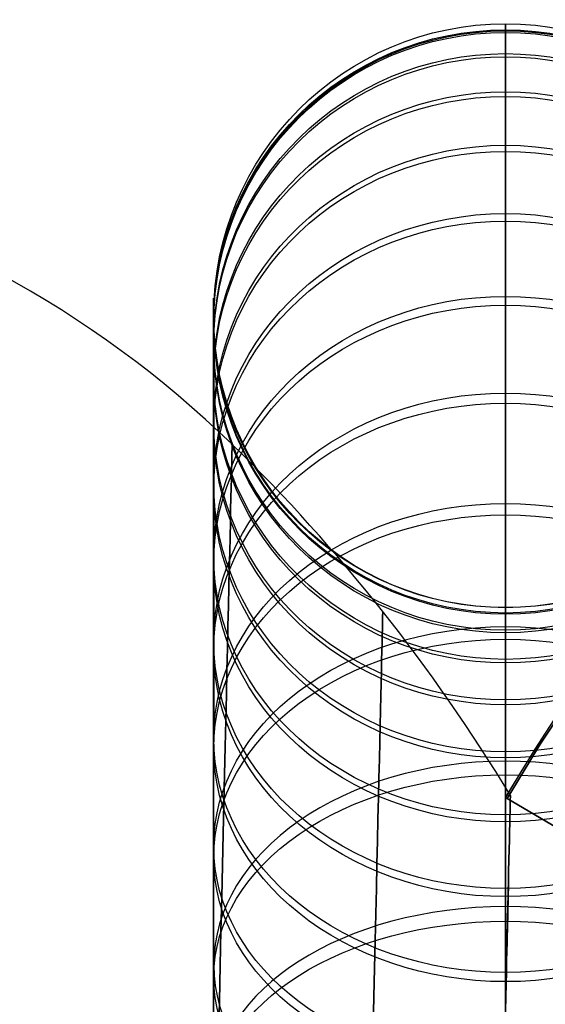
# Model space of a CAD drawing. Extents: x 35624 to 36541, y 4015 to 4839.
# Tile 63 of 150: x 35784 to 35809, y 4747 to 4794. Entities that reach past the tile are written whole.
import ezdxf

# ---------------------------------------------------------------- set-up
doc = ezdxf.new("R2010")
doc.units = 0
doc.layers.add('GAMBE', color=96, linetype='CONTINUOUS')
doc.layers.add('IGES_LEVEL_3', color=87, linetype='CONTINUOUS')

msp = doc.modelspace()

# ---------------------------------------------------------------- linework, layer by layer
at = {"layer": 'GAMBE'}
for p, q in [((35793.515, 4781.078, 74.738), (35793.515, 4781.122, 76.967)), ((35793.515, 4781.122, 76.967), (35793.515, 4781.119, 79.201)), ((35793.515, 4781.119, 79.201), (35793.515, 4781.068, 81.44)), ((35793.515, 4780.986, 72.517), (35793.515, 4781.078, 74.738)), ((35793.515, 4781.068, 81.44), (35793.515, 4780.968, 83.683)), ((35793.515, 4780.846, 70.303), (35793.515, 4780.986, 72.517)), ((35793.515, 4780.968, 83.683), (35793.515, 4780.819, 85.929)), ((35793.515, 4780.66, 68.097), (35793.515, 4780.846, 70.303)), ((35793.515, 4780.819, 85.929), (35793.515, 4780.622, 88.177)), ((35793.515, 4780.426, 65.901), (35793.515, 4780.66, 68.097)), ((35793.515, 4780.622, 88.177), (35793.515, 4780.375, 90.426)), ((35793.515, 4780.147, 63.715), (35793.515, 4780.426, 65.901)), ((35793.515, 4780.375, 90.426), (35793.515, 4780.079, 92.675)), ((35793.515, 4779.822, 61.541), (35793.515, 4780.147, 63.715)), ((35793.515, 4780.079, 92.675), (35793.515, 4779.734, 94.923)), ((35793.515, 4779.451, 59.378), (35793.515, 4779.822, 61.541)), ((35793.515, 4779.734, 94.923), (35793.515, 4779.339, 97.169)), ((35793.515, 4779.034, 57.228), (35793.515, 4779.451, 59.378)), ((35793.515, 4779.339, 97.169), (35793.515, 4778.894, 99.412)), ((35793.515, 4778.574, 55.092), (35793.515, 4779.034, 57.228)), ((35793.515, 4778.894, 99.412), (35793.515, 4778.399, 101.651)), ((35793.515, 4778.068, 52.971), (35793.515, 4778.574, 55.092)), ((35793.515, 4778.399, 101.651), (35793.515, 4777.854, 103.885)), ((35793.515, 4777.519, 50.865), (35793.515, 4778.068, 52.971)), ((35793.515, 4777.854, 103.885), (35793.515, 4777.258, 106.112)), ((35793.515, 4776.926, 48.775), (35793.515, 4777.519, 50.865)), ((35793.515, 4777.258, 106.112), (35793.515, 4776.612, 108.332)), ((35793.515, 4776.29, 46.701), (35793.515, 4776.926, 48.775)), ((35793.515, 4776.612, 108.332), (35793.515, 4775.916, 110.544)), ((35793.515, 4775.611, 44.646), (35793.515, 4776.29, 46.701)), ((35793.515, 4775.916, 110.544), (35793.515, 4775.17, 112.746)), ((35793.515, 4774.89, 42.609), (35793.515, 4775.611, 44.646)), ((35793.515, 4775.17, 112.746), (35793.515, 4774.372, 114.937)), ((35793.515, 4774.128, 40.591), (35793.515, 4774.89, 42.609)), ((35793.515, 4774.372, 114.937), (35793.515, 4773.525, 117.117)), ((35793.515, 4773.324, 38.593), (35793.515, 4774.128, 40.591)), ((35793.515, 4773.525, 117.117), (35793.515, 4772.626, 119.284)), ((35793.515, 4772.479, 36.615), (35793.515, 4773.324, 38.593)), ((35793.515, 4772.626, 119.284), (35793.515, 4771.677, 121.436)), ((35793.515, 4771.595, 34.659), (35793.515, 4772.479, 36.615)), ((35793.515, 4771.677, 121.436), (35793.515, 4770.678, 123.574)), ((35793.515, 4770.67, 32.724), (35793.515, 4771.595, 34.659)), ((35793.515, 4770.678, 123.574), (35793.515, 4769.628, 125.695)), ((35793.515, 4769.706, 30.813), (35793.515, 4770.67, 32.724)), ((35793.515, 4768.704, 28.924), (35793.515, 4769.706, 30.813)), ((35793.515, 4769.628, 125.695), (35793.515, 4768.527, 127.798)), ((35793.515, 4767.664, 27.06), (35793.515, 4768.704, 28.924)), ((35793.515, 4768.527, 127.798), (35793.515, 4767.376, 129.882)), ((35793.515, 4766.586, 25.22), (35793.515, 4767.664, 27.06)), ((35793.515, 4767.376, 129.882), (35793.515, 4766.175, 131.947)), ((35793.515, 4765.471, 23.406), (35793.515, 4766.586, 25.22)), ((35793.515, 4766.175, 131.947), (35793.515, 4764.923, 133.99)), ((35793.515, 4764.319, 21.617), (35793.515, 4765.471, 23.406)), ((35793.515, 4764.923, 133.99), (35793.515, 4763.622, 136.01)), ((35793.515, 4763.132, 19.855), (35793.515, 4764.319, 21.617)), ((35793.515, 4763.622, 136.01), (35793.515, 4762.27, 138.007)), ((35793.515, 4761.91, 18.12), (35793.515, 4763.132, 19.855)), ((35793.515, 4762.27, 138.007), (35793.515, 4760.869, 139.979)), ((35793.515, 4760.652, 16.413), (35793.515, 4761.91, 18.12)), ((35793.515, 4760.869, 139.979), (35793.515, 4759.418, 141.924)), ((35793.515, 4759.361, 14.734), (35793.515, 4760.652, 16.413)), ((35793.515, 4759.418, 141.924), (35793.515, 4757.917, 143.842)), ((35793.515, 4758.037, 13.083), (35793.515, 4759.361, 14.734)), ((35793.515, 4756.679, 11.462), (35793.515, 4758.037, 13.083)), ((35793.515, 4757.917, 143.842), (35793.515, 4756.368, 145.731)), ((35793.515, 4755.29, 9.871), (35793.515, 4756.679, 11.462)), ((35793.515, 4756.368, 145.731), (35793.515, 4754.769, 147.589)), ((35793.515, 4753.869, 8.31), (35793.515, 4755.29, 9.871)), ((35793.515, 4754.769, 147.589), (35793.515, 4753.122, 149.416)), ((35793.515, 4752.417, 6.78), (35793.515, 4753.869, 8.31)), ((35793.515, 4753.122, 149.416), (35793.515, 4751.427, 151.21)), ((35793.515, 4750.935, 5.282), (35793.515, 4752.417, 6.78)), ((35793.515, 4751.427, 151.21), (35793.515, 4749.683, 152.97)), ((35793.515, 4749.423, 3.815), (35793.515, 4750.935, 5.282)), ((35793.515, 4749.683, 152.97), (35793.515, 4747.891, 154.694)), ((35793.515, 4747.883, 2.381), (35793.515, 4749.423, 3.815)), ((35793.515, 4747.891, 154.694), (35793.515, 4746.052, 156.381)), ((35793.515, 4746.314, 0.979), (35793.515, 4747.883, 2.381))]:
    msp.add_line(p, q, dxfattribs=at)
at = {"layer": 'GAMBE', "extrusion": (9.53482e-15, 0.003323, 0.999994)}
msp.add_circle((35807.516, 4779.994, 93.907), 14, dxfattribs=at)
at = {"layer": 'GAMBE', "extrusion": (-2.43849e-15, 0.144521, 0.989502)}
msp.add_circle((-35807.517, -4720.748, 753.823), 14.002, dxfattribs=at)
at = {"layer": 'GAMBE', "extrusion": (-2.84577e-14, -0.076959, 0.997034)}
msp.add_circle((35807.516, 4772.446, -281.807), 14, dxfattribs=at)
at = {"layer": 'GAMBE', "extrusion": (1.45008e-15, 0.083651, 0.996495)}
msp.add_circle((-35807.516, -4757.327, 469.329), 14, dxfattribs=at)
at = {"layer": 'GAMBE', "extrusion": (-2.67901e-14, -0.156557, 0.987669)}
msp.add_circle((35807.516, 4734.888, -654.826), 14, dxfattribs=at)
at = {"layer": 'GAMBE', "extrusion": (-6.48911e-14, 0.163184, 0.986596)}
msp.add_circle((-35807.516, -4704.79, 840.533), 14, dxfattribs=at)
at = {"layer": 'GAMBE', "extrusion": (-2.16786e-14, -0.235057, 0.971982)}
msp.add_circle((35807.516, 4667.676, -1023.207), 14, dxfattribs=at)
at = {"layer": 'GAMBE', "extrusion": (-4.91215e-15, 0.241549, 0.970389)}
msp.add_circle((-35807.516, -4622.845, 1205.774), 14, dxfattribs=at)
at = {"layer": 'GAMBE', "extrusion": (0, -0.312066, 0.95006)}
msp.add_circle((35807.516, 4571.191, -1385.101), 14, dxfattribs=at)
at = {"layer": 'GAMBE', "extrusion": (-6.71025e-14, 0.318386, 0.947961)}
msp.add_circle((-35807.516, -4511.926, 1563.385), 14, dxfattribs=at)
at = {"layer": 'GAMBE', "extrusion": (1.18471e-13, -0.387058, 0.922055)}
msp.add_circle((35807.516, 4446.095, -1738.039), 14, dxfattribs=at)
at = {"layer": 'GAMBE', "extrusion": (3.74846e-14, 0.393184, 0.91946)}
msp.add_circle((-35807.516, -4372.76, 1910.982), 14, dxfattribs=at)
at = {"layer": 'GAMBE', "extrusion": (1.05348e-13, -0.459563, 0.888145)}
msp.add_circle((35807.516, 4293.185, -2079.808), 14, dxfattribs=at)
at = {"layer": 'GAMBE', "extrusion": (7.53318e-14, 0.465444, 0.885077)}
msp.add_circle((-35807.516, -4206.288, 2246.247), 14, dxfattribs=at)
at = {"layer": 'GAMBE', "extrusion": (6.92407e-15, -0.529219, 0.848486)}
msp.add_circle((35807.516, 4113.162, -2408.704), 14, dxfattribs=at)
at = {"layer": 'GAMBE', "extrusion": (-3.4367e-14, 0.534806, 0.844975)}
msp.add_circle((-35807.516, -4013.289, 2567.513), 14, dxfattribs=at)
at = {"layer": 'GAMBE', "extrusion": (-1.37321e-13, -0.59566, 0.803236)}
msp.add_circle((35807.516, 3906.746, -2723.005), 14, dxfattribs=at)
at = {"layer": 'GAMBE', "extrusion": (1.28695e-14, 0.600913, 0.799315)}
msp.add_circle((-35807.516, -3794.554, 2873.113), 14, dxfattribs=at)
at = {"layer": 'GAMBE', "extrusion": (-9.38917e-14, -0.65826, 0.75279)}
msp.add_circle((35807.516, 3675.722, -3019.749), 14, dxfattribs=at)
at = {"layer": 'GAMBE', "extrusion": (-5.8801e-14, 0.663135, 0.7485)}
msp.add_circle((-35807.516, -3552.016, 3160.14), 14, dxfattribs=at)
at = {"layer": 'GAMBE', "extrusion": (5.42324e-14, 0.716452, -0.697636)}
msp.add_circle((-35807.516, 3422.335, 3296.244), 14, dxfattribs=at)
at = {"layer": 'GAMBE', "extrusion": (9.80983e-14, 0.720919, 0.693019)}
msp.add_circle((-35807.516, -3288.004, 3426.047), 14, dxfattribs=at)
at = {"layer": 'GAMBE', "extrusion": (-9.4254e-15, 0.769973, -0.638076)}
msp.add_circle((-35807.516, 3147.972, 3551.242), 14, dxfattribs=at)
at = {"layer": 'GAMBE', "extrusion": (1.8282e-13, 0.774001, 0.633185)}
msp.add_circle((-35807.516, -3003.998, 3669.617), 14, dxfattribs=at)
at = {"layer": 'GAMBE', "extrusion": (1, 0, 0)}
for radius, start, end in [(117.332, 286.33908, 220.11395), (89.331, 286.33935, 220.04906)]:
    msp.add_arc((4676.948, 78.432, 35807.516), radius, start, end, dxfattribs=at)
at = {"layer": 'GAMBE', "extrusion": (1, -3.06281e-06, 9.23987e-07)}
msp.add_arc((4677.058, 78.399, 35793.501), 103.332, 286.33919, 220.0859, dxfattribs=at)
at = {"layer": 'IGES_LEVEL_3'}
for p, q in [((35794.401, 4774.015, 82.268), (35794.398, 4773.892, 84.44)), ((35794.398, 4773.892, 71.514), (35794.401, 4774.015, 73.685)), ((35794.403, 4774.087, 80.113), (35794.401, 4774.015, 82.268)), ((35794.401, 4774.015, 73.685), (35794.403, 4774.087, 75.84)), ((35794.403, 4774.111, 77.977), (35794.403, 4774.087, 80.113)), ((35794.403, 4774.087, 75.84), (35794.403, 4774.111, 77.977)), ((35794.389, 4773.492, 88.827), (35794.383, 4773.213, 91.039)), ((35794.383, 4773.213, 64.914), (35794.389, 4773.492, 67.127)), ((35794.394, 4773.718, 86.626), (35794.389, 4773.492, 88.827)), ((35794.389, 4773.492, 67.127), (35794.394, 4773.718, 69.327)), ((35794.398, 4773.892, 84.44), (35794.394, 4773.718, 86.626)), ((35794.394, 4773.718, 69.327), (35794.398, 4773.892, 71.514)), ((35794.383, 4773.213, 91.039), (35794.375, 4772.879, 93.262)), ((35794.375, 4772.879, 62.692), (35794.383, 4773.213, 64.914)), ((35794.375, 4772.879, 93.262), (35794.366, 4772.489, 95.493)), ((35794.366, 4772.489, 60.461), (35794.375, 4772.879, 62.692)), ((35794.356, 4772.043, 97.731), (35794.344, 4771.541, 99.973)), ((35794.344, 4771.541, 55.98), (35794.356, 4772.043, 58.223)), ((35794.366, 4772.489, 95.493), (35794.356, 4772.043, 97.731)), ((35794.356, 4772.043, 58.223), (35794.366, 4772.489, 60.461)), ((35794.344, 4771.541, 99.973), (35794.331, 4770.98, 102.218)), ((35794.331, 4770.98, 53.735), (35794.344, 4771.541, 55.98)), ((35794.331, 4770.98, 102.218), (35794.317, 4770.361, 104.464)), ((35794.317, 4770.361, 51.49), (35794.331, 4770.98, 53.735)), ((35794.317, 4770.361, 104.464), (35794.301, 4769.682, 106.708)), ((35794.301, 4769.682, 49.245), (35794.317, 4770.361, 51.49)), ((35794.301, 4769.682, 106.708), (35794.284, 4768.945, 108.949)), ((35794.284, 4768.945, 47.005), (35794.301, 4769.682, 49.245)), ((35794.284, 4768.945, 108.949), (35794.266, 4768.147, 111.184)), ((35794.266, 4768.147, 44.77), (35794.284, 4768.945, 47.005)), ((35794.266, 4768.147, 111.184), (35794.246, 4767.289, 113.41)), ((35794.246, 4767.289, 42.543), (35794.266, 4768.147, 44.77)), ((35794.246, 4767.289, 113.41), (35794.225, 4766.371, 115.626)), ((35794.225, 4766.371, 40.327), (35794.246, 4767.289, 42.543)), ((35794.225, 4766.371, 115.626), (35794.203, 4765.393, 117.83)), ((35794.203, 4765.393, 38.124), (35794.225, 4766.371, 40.327)), ((35801.623, 4765.895, 72.058), (35801.619, 4765.736, 70.055)), ((35801.619, 4765.736, 85.898), (35801.623, 4765.895, 83.896)), ((35801.625, 4766.007, 74.047), (35801.623, 4765.895, 72.058)), ((35801.623, 4765.895, 83.896), (35801.625, 4766.007, 81.907)), ((35801.627, 4766.074, 76.02), (35801.625, 4766.007, 74.047)), ((35801.625, 4766.007, 81.907), (35801.627, 4766.074, 79.934)), ((35801.627, 4766.096, 77.977), (35801.627, 4766.074, 76.02)), ((35801.627, 4766.074, 79.934), (35801.627, 4766.096, 77.977)), ((35801.614, 4765.529, 68.04), (35801.608, 4765.273, 66.014)), ((35801.608, 4765.273, 89.94), (35801.614, 4765.529, 87.913)), ((35801.619, 4765.736, 70.055), (35801.614, 4765.529, 68.04)), ((35801.614, 4765.529, 87.913), (35801.619, 4765.736, 85.898)), ((35794.203, 4765.393, 117.83), (35794.179, 4764.355, 120.018)), ((35794.179, 4764.355, 35.935), (35794.203, 4765.393, 38.124)), ((35801.601, 4764.967, 63.978), (35801.593, 4764.61, 61.935)), ((35801.593, 4764.61, 94.019), (35801.601, 4764.967, 91.975)), ((35801.608, 4765.273, 66.014), (35801.601, 4764.967, 63.978)), ((35801.601, 4764.967, 91.975), (35801.608, 4765.273, 89.94)), ((35801.593, 4764.61, 61.935), (35801.584, 4764.202, 59.886)), ((35801.584, 4764.202, 96.068), (35801.593, 4764.61, 94.019)), ((35794.179, 4764.355, 120.018), (35794.154, 4763.257, 122.189)), ((35794.154, 4763.257, 33.764), (35794.179, 4764.355, 35.935)), ((35801.584, 4764.202, 59.886), (35801.573, 4763.742, 57.832)), ((35801.573, 4763.742, 98.122), (35801.584, 4764.202, 96.068)), ((35801.573, 4763.742, 57.832), (35801.561, 4763.228, 55.776)), ((35801.561, 4763.228, 100.178), (35801.573, 4763.742, 98.122)), ((35794.154, 4763.257, 122.189), (35794.127, 4762.099, 124.341)), ((35794.127, 4762.099, 31.613), (35794.154, 4763.257, 33.764)), ((35801.561, 4763.228, 55.776), (35801.548, 4762.661, 53.719)), ((35801.548, 4762.661, 102.235), (35801.561, 4763.228, 100.178)), ((35801.548, 4762.661, 53.719), (35801.534, 4762.04, 51.664)), ((35801.534, 4762.04, 104.29), (35801.548, 4762.661, 102.235)), ((35809.184, 4759.734, 82.992), (35810.869, 4762.279, 82.992)), ((35810.87, 4762.278, 72.921), (35809.185, 4759.733, 72.922)), ((35794.127, 4762.099, 124.341), (35794.099, 4760.882, 126.47)), ((35794.099, 4760.882, 29.484), (35794.127, 4762.099, 31.613)), ((35801.534, 4762.04, 51.664), (35801.518, 4761.364, 49.612)), ((35801.518, 4761.364, 106.342), (35801.534, 4762.04, 104.29)), ((35808.933, 4759.491, 77.977), (35810.417, 4761.765, 77.977)), ((35801.518, 4761.364, 49.612), (35801.502, 4760.634, 47.565)), ((35801.502, 4760.634, 108.389), (35801.518, 4761.364, 106.342)), ((35794.099, 4760.882, 126.47), (35794.07, 4759.607, 128.574)), ((35794.07, 4759.607, 27.379), (35794.099, 4760.882, 29.484)), ((35801.502, 4760.634, 47.565), (35801.484, 4759.848, 45.526)), ((35801.484, 4759.848, 110.428), (35801.502, 4760.634, 108.389)), ((35801.484, 4759.848, 45.526), (35801.464, 4759.008, 43.496)), ((35801.464, 4759.008, 112.458), (35801.484, 4759.848, 110.428)), ((35794.07, 4759.607, 128.574), (35794.039, 4758.274, 130.652)), ((35794.039, 4758.274, 25.301), (35794.07, 4759.607, 27.379)), ((35807.519, 4757.173, 77.977), (35808.933, 4759.491, 77.977)), ((35807.588, 4757.132, 82.991), (35809.184, 4759.734, 82.992)), ((35809.185, 4759.733, 72.922), (35807.589, 4757.132, 72.923)), ((35801.464, 4759.008, 43.496), (35801.444, 4758.112, 41.478)), ((35801.444, 4758.112, 114.476), (35801.464, 4759.008, 112.458)), ((35794.039, 4758.274, 130.652), (35794.007, 4756.883, 132.701)), ((35794.007, 4756.883, 23.253), (35794.039, 4758.274, 25.301)), ((35801.444, 4758.112, 41.478), (35801.422, 4757.161, 39.474)), ((35801.422, 4757.161, 116.48), (35801.444, 4758.112, 114.476)), ((35801.422, 4757.161, 39.474), (35801.399, 4756.155, 37.486)), ((35801.399, 4756.155, 118.468), (35801.422, 4757.161, 116.48)), ((35807.519, 4747.173, 77.977), (35807.751, 4757.267, 77.977)), ((35807.519, 4757.173, 80.977), (35807.519, 4757.173, 82.977)), ((35813.549, 4753.619, 80.977), (35807.519, 4757.173, 80.977)), ((35807.519, 4757.173, 74.977), (35813.549, 4753.619, 74.977)), ((35807.519, 4757.173, 72.977), (35807.519, 4757.173, 74.977)), ((35807.519, 4757.173, 82.977), (35812.688, 4754.127, 85.477)), ((35812.688, 4754.127, 70.477), (35807.519, 4757.173, 72.977)), ((35807.519, 4747.173, 77.977), (35807.519, 4757.173, 77.977)), ((35807.519, 4757.173, 77.977), (35807.589, 4757.132, 72.923)), ((35807.588, 4757.132, 82.991), (35807.519, 4757.173, 77.977)), ((35807.519, 4757.173, 77.904), (35816.995, 4751.588, 77.904)), ((35807.588, 4757.132, 82.991), (35812.746, 4754.092, 85.422)), ((35812.629, 4754.161, 70.423), (35807.589, 4757.132, 72.923)), ((35807.743, 4756.943, 85.1), (35807.739, 4756.757, 86.912)), ((35807.739, 4756.757, 69.042), (35807.743, 4756.943, 70.854)), ((35807.746, 4757.086, 83.299), (35807.743, 4756.943, 85.1)), ((35807.743, 4756.943, 70.854), (35807.746, 4757.086, 72.654)), ((35807.749, 4757.187, 81.511), (35807.746, 4757.086, 83.299)), ((35807.746, 4757.086, 72.654), (35807.749, 4757.187, 74.443)), ((35807.75, 4757.247, 79.736), (35807.749, 4757.187, 81.511)), ((35807.749, 4757.187, 74.443), (35807.75, 4757.247, 76.217)), ((35807.751, 4757.267, 77.977), (35807.75, 4757.247, 79.736)), ((35807.75, 4757.247, 76.217), (35807.751, 4757.267, 77.977)), ((35794.007, 4756.883, 132.701), (35793.974, 4755.437, 134.718)), ((35793.974, 4755.437, 21.235), (35794.007, 4756.883, 23.253)), ((35807.734, 4756.527, 88.734), (35807.727, 4756.252, 90.564)), ((35807.727, 4756.252, 65.389), (35807.734, 4756.527, 67.22)), ((35807.739, 4756.757, 86.912), (35807.734, 4756.527, 88.734)), ((35807.734, 4756.527, 67.22), (35807.739, 4756.757, 69.042)), ((35801.399, 4756.155, 37.486), (35801.374, 4755.095, 35.515)), ((35801.374, 4755.095, 120.438), (35801.399, 4756.155, 118.468)), ((35807.727, 4756.252, 90.564), (35807.72, 4755.931, 92.402)), ((35807.72, 4755.931, 63.552), (35807.727, 4756.252, 65.389)), ((35807.711, 4755.564, 94.245), (35807.702, 4755.15, 96.091)), ((35807.702, 4755.15, 59.862), (35807.711, 4755.564, 61.709)), ((35807.72, 4755.931, 92.402), (35807.711, 4755.564, 94.245)), ((35807.711, 4755.564, 61.709), (35807.72, 4755.931, 63.552)), ((35793.974, 4755.437, 134.718), (35793.94, 4753.936, 136.702)), ((35793.94, 4753.936, 19.251), (35793.974, 4755.437, 21.235)), ((35801.374, 4755.095, 35.515), (35801.349, 4753.98, 33.565)), ((35801.349, 4753.98, 122.388), (35801.374, 4755.095, 120.438)), ((35807.702, 4755.15, 96.091), (35807.691, 4754.688, 97.94)), ((35807.691, 4754.688, 58.013), (35807.702, 4755.15, 59.862)), ((35807.691, 4754.688, 97.94), (35807.68, 4754.178, 99.79)), ((35807.68, 4754.178, 56.164), (35807.691, 4754.688, 58.013)), ((35807.68, 4754.178, 99.79), (35807.667, 4753.62, 101.638)), ((35807.667, 4753.62, 54.315), (35807.68, 4754.178, 56.164)), ((35793.94, 4753.936, 136.702), (35793.904, 4752.381, 138.65)), ((35793.904, 4752.381, 17.303), (35793.94, 4753.936, 19.251)), ((35801.349, 4753.98, 33.565), (35801.322, 4752.812, 31.638)), ((35801.322, 4752.812, 124.316), (35801.349, 4753.98, 122.388)), ((35807.667, 4753.62, 101.638), (35807.653, 4753.012, 103.483)), ((35807.653, 4753.012, 52.47), (35807.667, 4753.62, 54.315)), ((35801.322, 4752.812, 31.638), (35801.294, 4751.591, 29.735)), ((35801.294, 4751.591, 126.219), (35801.322, 4752.812, 124.316)), ((35807.653, 4753.012, 103.483), (35807.638, 4752.355, 105.324)), ((35807.638, 4752.355, 50.63), (35807.653, 4753.012, 52.47)), ((35793.904, 4752.381, 138.65), (35793.867, 4750.774, 140.561)), ((35793.867, 4750.774, 15.393), (35793.904, 4752.381, 17.303)), ((35807.638, 4752.355, 105.324), (35807.622, 4751.649, 107.157)), ((35807.622, 4751.649, 48.796), (35807.638, 4752.355, 50.63)), ((35807.634, 4752.202, 76.328), (35807.633, 4752.146, 74.666)), ((35807.633, 4752.146, 81.288), (35807.634, 4752.202, 79.625)), ((35807.635, 4752.22, 77.977), (35807.634, 4752.202, 76.328)), ((35807.634, 4752.202, 79.625), (35807.635, 4752.22, 77.977)), ((35807.624, 4751.742, 69.605), (35807.619, 4751.527, 67.898)), ((35807.619, 4751.527, 88.055), (35807.624, 4751.742, 86.348)), ((35807.628, 4751.917, 71.303), (35807.624, 4751.742, 69.605)), ((35807.624, 4751.742, 86.348), (35807.628, 4751.917, 84.651)), ((35807.631, 4752.051, 72.99), (35807.628, 4751.917, 71.303)), ((35807.628, 4751.917, 84.651), (35807.631, 4752.051, 82.963)), ((35807.633, 4752.146, 74.666), (35807.631, 4752.051, 72.99)), ((35807.631, 4752.051, 82.963), (35807.633, 4752.146, 81.288)), ((35801.294, 4751.591, 29.735), (35801.265, 4750.318, 27.859)), ((35801.265, 4750.318, 128.095), (35801.294, 4751.591, 126.219)), ((35807.622, 4751.649, 107.157), (35807.604, 4750.893, 108.982)), ((35807.604, 4750.893, 46.971), (35807.622, 4751.649, 48.796)), ((35807.613, 4751.269, 66.183), (35807.606, 4750.968, 64.462)), ((35807.606, 4750.968, 91.492), (35807.613, 4751.269, 89.77)), ((35807.619, 4751.527, 67.898), (35807.613, 4751.269, 66.183)), ((35807.613, 4751.269, 89.77), (35807.619, 4751.527, 88.055)), ((35807.604, 4750.893, 108.982), (35807.586, 4750.087, 110.797)), ((35807.586, 4750.087, 45.156), (35807.604, 4750.893, 46.971)), ((35807.606, 4750.968, 64.462), (35807.598, 4750.625, 62.735)), ((35807.598, 4750.625, 93.219), (35807.606, 4750.968, 91.492)), ((35793.867, 4750.774, 140.561), (35793.829, 4749.116, 142.431)), ((35793.829, 4749.116, 13.522), (35793.867, 4750.774, 15.393)), ((35801.265, 4750.318, 27.859), (35801.234, 4748.994, 26.011)), ((35801.234, 4748.994, 129.943), (35801.265, 4750.318, 128.095)), ((35807.598, 4750.625, 62.735), (35807.589, 4750.237, 61.005)), ((35807.589, 4750.237, 94.949), (35807.598, 4750.625, 93.219)), ((35807.586, 4750.087, 110.797), (35807.566, 4749.232, 112.599)), ((35807.566, 4749.232, 43.354), (35807.586, 4750.087, 45.156)), ((35807.589, 4750.237, 61.005), (35807.579, 4749.804, 59.272)), ((35807.579, 4749.804, 96.681), (35807.589, 4750.237, 94.949)), ((35807.579, 4749.804, 59.272), (35807.568, 4749.326, 57.539)), ((35807.568, 4749.326, 98.414), (35807.579, 4749.804, 96.681)), ((35793.829, 4749.116, 142.431), (35793.79, 4747.409, 144.259)), ((35793.79, 4747.409, 11.694), (35793.829, 4749.116, 13.522)), ((35801.234, 4748.994, 26.011), (35801.203, 4747.619, 24.194)), ((35801.203, 4747.619, 131.759), (35801.234, 4748.994, 129.943)), ((35807.566, 4749.232, 112.599), (35807.545, 4748.328, 114.387)), ((35807.545, 4748.328, 41.566), (35807.566, 4749.232, 43.354)), ((35807.568, 4749.326, 57.539), (35807.556, 4748.803, 55.808)), ((35807.556, 4748.803, 100.146), (35807.568, 4749.326, 98.414)), ((35807.556, 4748.803, 55.808), (35807.543, 4748.234, 54.079)), ((35807.543, 4748.234, 101.875), (35807.556, 4748.803, 100.146)), ((35807.545, 4748.328, 114.387), (35807.523, 4747.374, 116.159)), ((35807.523, 4747.374, 39.795), (35807.545, 4748.328, 41.566)), ((35807.543, 4748.234, 54.079), (35807.529, 4747.618, 52.355)), ((35807.529, 4747.618, 103.599), (35807.543, 4748.234, 101.875)), ((35801.203, 4747.619, 24.194), (35801.17, 4746.195, 22.41)), ((35801.17, 4746.195, 133.544), (35801.203, 4747.619, 131.759)), ((35807.529, 4747.618, 52.355), (35807.514, 4746.956, 50.637)), ((35807.514, 4746.956, 105.317), (35807.529, 4747.618, 103.599)), ((35793.79, 4747.409, 144.259), (35793.749, 4745.653, 146.044)), ((35793.749, 4745.653, 9.909), (35793.79, 4747.409, 11.694)), ((35807.523, 4747.374, 116.159), (35807.5, 4746.372, 117.912)), ((35807.5, 4746.372, 38.041), (35807.523, 4747.374, 39.795))]:
    msp.add_line(p, q, dxfattribs=at)
at = {"layer": 'IGES_LEVEL_3', "extrusion": (1, 0, 0)}
for radius in [79.275, 74.275]:
    msp.add_circle((4677.899, 77.977, 35807.519), radius, dxfattribs=at)
at = {"layer": 'IGES_LEVEL_3'}
for centre, radius, start, end in [((35759.19, 4737.768, 77.977), 50.604, 45.9045, 77.4046), ((35735.188, 4713.479, 77.977), 84.75, 31.10868, 45.67739), ((35884.247, 4711.948, 72.977), 89.065, 144.2437, 149.48405), ((35884.247, 4711.948, 74.977), 89.065, 144.2437, 149.48405), ((35884.247, 4711.948, 80.977), 89.065, 144.2437, 149.48405), ((35884.247, 4711.948, 82.977), 89.065, 144.2437, 149.48405), ((35884.247, 4711.948, 73.977), 89.065, 144.2437, 149.48405), ((35884.247, 4711.948, 81.977), 89.065, 144.2437, 149.48405)]:
    msp.add_arc(centre, radius, start, end, dxfattribs=at)

doc.saveas('drawing.dxf')
